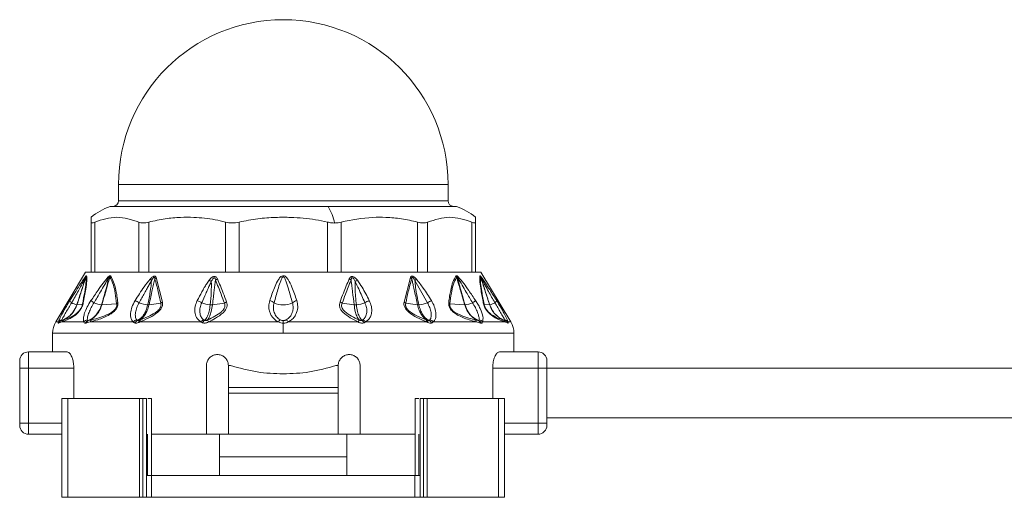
# Model space of a CAD drawing. Header units: millimetres. Extents: x -447 to 1924, y -61 to 422.
# Tile 32 of 65: x 490 to 579, y 153 to 196. Entities that reach past the tile are written whole.
import ezdxf

# ---------------------------------------------------------------- set-up
doc = ezdxf.new("R2010")
doc.units = ezdxf.units.MM

# ---------------------------------------------------------------- blocks, each defined once
blk = doc.blocks.new('Drawing View2')
at = {"color": 7, "linetype": 'Continuous', "lineweight": 18}
for p, q in [((600.768, 2.025), (600.768, 0.525)), ((600.768, 2.025), (630.768, 2.025)), ((630.768, 0.525), (630.768, 2.025)), ((619.849, 0), (600, 0)), ((600.156, 0.025), (619.809, 0.025)), ((600.768, 0.525), (615.768, 0.525)), ((615.768, 0.525), (630.768, 0.525)), ((619.809, 0.025), (631.38, 0.025)), ((631.536, 0), (619.849, 0)), ((598.268, -5.975), (598.268, -1.41)), ((598.603, -5.975), (598.603, -1.41)), ((602.622, -5.975), (602.622, -1.41)), ((603.537, -5.975), (603.537, -1.41)), ((610.499, -5.975), (610.499, -1.41)), ((611.749, -5.975), (611.749, -1.41)), ((619.787, -5.975), (619.787, -1.41)), ((621.037, -5.975), (621.037, -1.41)), ((627.999, -5.975), (627.999, -1.41)), ((628.914, -5.975), (628.914, -1.41)), ((632.933, -5.975), (632.933, -1.41)), ((633.268, -0.972), (633.268, -1.41)), ((633.268, -5.975), (633.268, -1.41)), ((597.768, -5.975), (595.053, -10.5)), ((597.768, -5.975), (598.268, -5.975)), ((598.492, -5.975), (598.28, -5.975)), ((598.492, -5.975), (602.754, -5.975)), ((603.333, -5.975), (602.754, -5.975)), ((603.333, -5.975), (610.715, -5.975)), ((611.506, -5.975), (610.715, -5.975)), ((611.506, -5.975), (620.03, -5.975)), ((620.821, -5.975), (620.03, -5.975)), ((620.821, -5.975), (628.203, -5.975)), ((628.782, -5.975), (628.203, -5.975)), ((628.782, -5.975), (633.044, -5.975)), ((633.256, -5.975), (633.044, -5.975)), ((633.268, -5.975), (633.768, -5.975)), ((633.768, -5.975), (636.483, -10.5)), ((604.188, -6.462), (604.768, -8.689)), ((627.348, -6.462), (626.768, -8.689)), ((628.888, -8.752), (627.755, -6.717)), ((596.336, -8.565), (596.738, -7.931)), ((596.975, -8.95), (597.481, -8.883)), ((599.252, -8.949), (600.596, -8.841)), ((603.544, -8.944), (604.615, -8.794)), ((609.319, -8.939), (610.402, -8.788)), ((622.217, -8.939), (621.134, -8.788)), ((627.992, -8.944), (626.921, -8.794)), ((632.284, -8.949), (630.941, -8.841)), ((634.055, -8.883), (634.561, -8.95)), ((595.297, -10.5), (595.053, -10.5)), ((595.602, -10.5), (595.309, -10.622)), ((597.614, -10.5), (595.602, -10.5)), ((602.121, -10.5), (598.175, -10.5)), ((608.275, -10.5), (602.709, -10.5)), ((615.332, -10.5), (608.953, -10.5)), ((615.768, -10.378), (615.768, -10.625)), ((615.768, -11.529), (615.768, -10.625)), ((622.584, -10.5), (616.205, -10.5)), ((628.827, -10.5), (623.262, -10.5)), ((633.361, -10.5), (629.415, -10.5)), ((635.934, -10.5), (633.922, -10.5)), ((636.227, -10.622), (635.934, -10.5)), ((636.483, -10.5), (636.24, -10.5)), ((594.768, -11.529), (594.768, -13.225)), ((615.768, -11.529), (594.768, -11.529)), ((636.768, -11.529), (615.768, -11.529)), ((636.768, -13.225), (636.768, -11.529)), ((592.568, -14.725), (592.568, -13.225)), ((592.568, -13.225), (596.078, -13.225)), ((635.458, -13.225), (638.968, -13.225)), ((638.968, -13.225), (638.968, -14.725)), ((591.768, -14.725), (591.768, -14.025)), ((639.768, -14.025), (639.768, -14.725)), ((591.768, -14.725), (592.568, -14.725)), ((591.768, -19.725), (591.768, -14.725)), ((592.568, -19.725), (592.568, -14.725)), ((592.568, -14.725), (596.701, -14.725)), ((596.701, -17.475), (596.701, -14.725)), ((608.768, -14.475), (608.768, -20.725)), ((610.768, -16.475), (610.768, -14.475)), ((610.768, -14.475), (610.977, -14.475)), ((620.56, -14.475), (620.768, -14.475)), ((620.768, -14.475), (620.768, -16.475)), ((622.768, -20.725), (622.768, -14.475)), ((634.835, -17.475), (634.835, -14.725)), ((634.835, -14.725), (638.968, -14.725)), ((639.768, -14.725), (638.968, -14.725)), ((638.968, -14.725), (638.968, -19.725)), ((639.768, -14.725), (715.878, -14.725)), ((639.768, -14.725), (639.768, -19.725)), ((620.768, -16.475), (610.768, -16.475)), ((610.768, -16.975), (610.768, -16.475)), ((620.768, -16.975), (610.768, -16.975)), ((610.768, -20.725), (610.768, -16.975)), ((620.768, -16.975), (620.768, -16.475)), ((620.768, -16.975), (620.768, -20.725)), ((595.611, -17.475), (595.611, -26.475)), ((596.163, -17.475), (595.611, -17.475)), ((596.163, -17.475), (596.163, -26.475)), ((602.679, -17.475), (596.163, -17.475)), ((602.679, -17.475), (602.679, -26.475)), ((602.99, -17.475), (602.679, -17.475)), ((602.99, -17.475), (602.99, -26.475)), ((603.308, -17.475), (602.99, -17.475)), ((603.308, -17.475), (603.308, -24.475)), ((603.769, -17.475), (603.769, -24.475)), ((627.767, -17.475), (627.767, -24.475)), ((628.228, -17.475), (628.228, -24.475)), ((628.228, -17.475), (628.547, -17.475)), ((628.547, -17.475), (628.547, -26.475)), ((628.547, -17.475), (628.857, -17.475)), ((628.857, -17.475), (628.857, -26.475)), ((628.857, -17.475), (635.373, -17.475)), ((635.373, -17.475), (635.373, -26.475)), ((635.373, -17.475), (635.925, -17.475)), ((635.925, -17.475), (635.925, -26.475)), ((639.768, -19.225), (715.878, -19.225)), ((591.768, -19.725), (591.768, -19.925)), ((591.768, -19.725), (592.568, -19.725)), ((592.568, -20.725), (592.568, -19.725)), ((592.568, -19.725), (595.611, -19.725)), ((638.968, -19.725), (635.925, -19.725)), ((638.968, -19.725), (638.968, -20.725)), ((639.768, -19.725), (638.968, -19.725)), ((639.768, -19.725), (639.768, -19.925)), ((595.611, -20.725), (592.568, -20.725)), ((603.417, -20.725), (603.417, -24.475)), ((603.769, -20.725), (608.768, -20.725)), ((610.768, -20.725), (608.768, -20.725)), ((609.966, -22.775), (609.966, -20.725)), ((610.768, -20.725), (620.768, -20.725)), ((622.768, -20.725), (620.768, -20.725)), ((621.57, -22.775), (621.57, -20.725)), ((622.768, -20.725), (627.767, -20.725)), ((628.119, -20.725), (628.119, -24.475)), ((638.968, -20.725), (635.925, -20.725)), ((609.966, -22.775), (621.57, -22.775)), ((609.966, -24.475), (609.966, -22.775)), ((621.57, -24.475), (621.57, -22.775)), ((603.308, -24.475), (603.308, -26.475)), ((603.781, -24.475), (603.308, -24.475)), ((603.781, -24.475), (603.781, -26.475)), ((627.755, -24.475), (603.781, -24.475)), ((627.755, -24.475), (627.755, -26.475)), ((627.755, -24.475), (628.228, -24.475)), ((628.228, -24.475), (628.228, -26.475)), ((596.163, -26.475), (595.611, -26.475)), ((602.679, -26.475), (596.163, -26.475)), ((602.99, -26.475), (602.679, -26.475)), ((603.308, -26.475), (602.99, -26.475)), ((603.781, -26.475), (603.308, -26.475)), ((627.755, -26.475), (603.781, -26.475)), ((627.755, -26.475), (628.228, -26.475)), ((628.228, -26.475), (628.547, -26.475)), ((628.547, -26.475), (628.857, -26.475)), ((628.857, -26.475), (635.373, -26.475)), ((635.373, -26.475), (635.925, -26.475))]:
    blk.add_line(p, q, dxfattribs=at)
for centre, radius, start, end in [((615.768, 2.025), 15, 0, 180), ((601.606, -4.893), 5.15, 108.16639, 130.43051), ((600.156, -0.475), 0.5, 90, 108.16639), ((600.268, 0.525), 0.5, 270, 0), ((619.803, -0.029), 0.0545, 32.4847, 84.10781), ((616.501, -2.174), 3.992, 9.84228, 32.99925), ((631.268, 0.525), 0.5, 180, 270), ((631.38, -0.475), 0.5, 71.83361, 90), ((629.931, -4.893), 5.15, 49.58237, 71.83361), ((598.098, -6.468), 0.324, 155.84288, 174.65503), ((598.273, -6.561), 0.49, 147.26257, 160.28915), ((600.219, -6.353), 0.386, 187.50889, 203.98806), ((600.458, -6.65), 0.526, 140.71734, 153.74926), ((592.753, -19.3), 16.732, 48.76377, 49.3774), ((604.494, -6.942), 0.57, 122.49714, 138.75508), ((608.311, -8.082), 1.547, 54.18184, 62.90717), ((610.099, -7.307), 0.791, 114.78368, 129.63757), ((621.437, -7.307), 0.791, 50.36243, 65.21632), ((623.225, -8.083), 1.547, 117.09405, 125.81655), ((627.042, -6.942), 0.57, 41.24492, 57.50288), ((638.851, -19.378), 16.835, 130.6238, 131.23367), ((631.079, -6.65), 0.526, 26.25076, 39.28268), ((631.318, -6.353), 0.386, 336.01454, 352.48883), ((633.263, -6.561), 0.49, 19.71086, 32.73742), ((633.438, -6.468), 0.324, 5.34512, 24.15702), ((596.713, -8.396), 0.414, 204.08651, 239.44338), ((597.477, -7.105), 1.913, 239.40427, 254.61984), ((596.971, -8.914), 0.0356, 267.41581, 276.32012), ((597.757, -9.011), 0.304, 131.4359, 155.07173), ((583.199, -31.794), 27.68, 56.35169, 57.05816), ((599.453, -6.863), 2.099, 244.11849, 263.61155), ((600.951, -9.111), 0.446, 123.96818, 142.81476), ((601.637, -10.285), 1.837, 56.60465, 69.53702), ((603.616, -6.554), 2.401, 246.24389, 265.33325), ((605.011, -9.208), 0.573, 115.02699, 133.69591), ((607.608, -9.813), 1.29, 55.31166, 75.34842), ((609.252, -6.765), 2.185, 245.41172, 266.29105), ((610.888, -9.441), 0.815, 110.51665, 126.61249), ((614.356, -9.46), 0.913, 50.85103, 78.70729), ((615.768, -7.135), 1.82, 242.67327, 297.32673), ((617.18, -9.46), 0.913, 101.29272, 129.14897), ((620.648, -9.441), 0.815, 53.38755, 69.48337), ((622.284, -6.765), 2.185, 273.70895, 294.58828), ((623.928, -9.813), 1.29, 104.65158, 124.68834), ((626.525, -9.208), 0.573, 46.3041, 64.97302), ((627.921, -6.554), 2.401, 274.66675, 293.75611), ((629.899, -10.285), 1.837, 110.46298, 123.39535), ((630.585, -9.111), 0.446, 37.18523, 56.03181), ((632.307, -8.617), 0.332, 265.94315, 271.64531), ((632.083, -6.863), 2.099, 276.38844, 295.88152), ((648.337, -31.794), 27.68, 122.94184, 123.64831), ((633.78, -9.011), 0.304, 24.92827, 48.5641), ((634.565, -8.914), 0.0357, 263.75225, 272.6346), ((634.06, -7.105), 1.913, 285.38016, 300.59573), ((634.823, -8.396), 0.414, 300.55662, 335.91349), ((596.768, -11.529), 2, 149.03624, 180), ((595.739, -10.85), 0.5, 109.10193, 153.09689), ((595.681, -10.771), 0.47, 100.96716, 144.8077), ((595.743, -10.832), 0.482, 109.36255, 154.2596), ((596.01, -10.723), 0.464, 111.81318, 151.31983), ((598.043, -10.854), 0.556, 101.64476, 140.46377), ((598.17, -10.831), 0.489, 111.492, 154.51986), ((598.196, -10.737), 0.399, 113.94129, 162.016), ((598.527, -10.627), 0.374, 116.45923, 160.12683), ((602.565, -10.866), 0.575, 104.41619, 140.42126), ((602.709, -10.824), 0.506, 114.25129, 153.28373), ((602.84, -10.524), 0.248, 134.02142, 187.8098), ((602.942, -10.467), 0.235, 136.70767, 188.13852), ((608.715, -10.817), 0.543, 110.8768, 144.32078), ((608.881, -10.792), 0.521, 122.06884, 155.33343), ((615.843, -10.777), 0.582, 126.59819, 151.62085), ((615.693, -10.777), 0.582, 28.37915, 53.40181), ((622.655, -10.792), 0.521, 24.6665, 57.93126), ((622.821, -10.817), 0.543, 35.67936, 69.12332), ((628.594, -10.467), 0.235, 351.86148, 43.29233), ((628.696, -10.524), 0.248, 352.19041, 45.9787), ((628.827, -10.824), 0.506, 26.71623, 65.74869), ((628.972, -10.866), 0.575, 39.5788, 75.58385), ((633.009, -10.627), 0.374, 19.87317, 63.54077), ((633.34, -10.737), 0.399, 17.98413, 66.05858), ((633.366, -10.831), 0.489, 25.48014, 68.50801), ((633.493, -10.854), 0.556, 39.53622, 78.35524), ((635.527, -10.723), 0.464, 28.68017, 68.18682), ((635.855, -10.771), 0.47, 35.19233, 79.03289), ((635.793, -10.832), 0.482, 25.7404, 70.63742), ((635.797, -10.85), 0.5, 26.90311, 70.89804), ((634.768, -11.529), 2, 0, 30.96376), ((592.568, -14.025), 0.8, 90, 180), ((638.968, -14.025), 0.8, 0, 90), ((592.568, -19.925), 0.8, 180, 270), ((638.968, -19.925), 0.8, 270, 0)]:
    blk.add_arc(centre, radius, start, end, dxfattribs=at)
for points, knots in [([(598.268, -1.41), (598.268, -1.118), (598.268, -0.825), (598.268, -0.972), (598.268, -0.972)], [0, 0, 0, 0, 0.998199, 1, 1, 1, 1]), ([(602.622, -1.41), (601.953, -1.191), (600.613, -0.752), (599.273, -1.19), (598.603, -1.41)], [0, 0, 0, 0, 0.499632, 1, 1, 1, 1]), ([(610.499, -1.41), (610.189, -1.332), (609.56, -1.175), (608.595, -1.043), (607.543, -0.966), (606.348, -0.97), (604.98, -1.073), (604.029, -1.295), (603.537, -1.41)], [0, 0, 0, 0, 0.135419, 0.274991, 0.415244, 0.585607, 0.785782, 1, 1, 1, 1]), ([(619.787, -1.41), (619.43, -1.332), (618.704, -1.175), (617.588, -1.043), (616.375, -0.966), (614.994, -0.97), (613.415, -1.073), (612.317, -1.295), (611.749, -1.41)], [0, 0, 0, 0, 0.135414, 0.274984, 0.415234, 0.58558, 0.78576, 1, 1, 1, 1]), ([(619.787, -1.41), (619.912, -1.436), (620.128, -1.483), (620.343, -1.489), (620.434, -1.492)], [0, 0, 0, 0, 0.573868, 1, 1, 1, 1]), ([(620.434, -1.492), (620.55, -1.487), (620.761, -1.479), (620.951, -1.431), (621.037, -1.41)], [0, 0, 0, 0, 0.54545, 1, 1, 1, 1]), ([(627.999, -1.41), (627.508, -1.295), (626.557, -1.073), (625.185, -0.971), (623.344, -0.953), (621.992, -1.221), (621.037, -1.41)], [0, 0, 0, 0, 0.21393, 0.414834, 0.587057, 1, 1, 1, 1]), ([(632.933, -1.41), (632.263, -1.19), (630.923, -0.752), (629.583, -1.191), (628.914, -1.41)], [0, 0, 0, 0, 0.500234, 1, 1, 1, 1]), ([(596.503, -8.752), (596.709, -8.387), (597.044, -7.793), (597.427, -7.088), (597.645, -6.673), (597.739, -6.504), (597.776, -6.437)], [0, 0, 0, 0, 0.470738, 0.766879, 0.908603, 1, 1, 1, 1]), ([(596.738, -7.931), (596.829, -7.787), (597.064, -7.415), (597.371, -6.946), (597.642, -6.541), (597.755, -6.396), (597.802, -6.335)], [0, 0, 0, 0, 0.253563, 0.655047, 0.855267, 1, 1, 1, 1]), ([(597.776, -6.437), (597.725, -6.606), (597.624, -6.945), (597.446, -7.487), (597.229, -8.156), (597.066, -8.654), (596.969, -8.95)], [0, 0, 0, 0, 0.201655, 0.404918, 0.64705, 1, 1, 1, 1]), ([(597.812, -6.395), (597.751, -6.579), (597.64, -6.918), (597.461, -7.464), (597.242, -8.133), (597.075, -8.645), (596.975, -8.95)], [0, 0, 0, 0, 0.215335, 0.398234, 0.642077, 1, 1, 1, 1]), ([(597.812, -6.395), (597.819, -6.566), (597.834, -6.888), (597.694, -7.801), (597.555, -8.504), (597.481, -8.883)], [0, 0, 0, 0, 0.342559, 0.646235, 1, 1, 1, 1]), ([(597.861, -6.296), (597.872, -6.443), (597.892, -6.725), (597.778, -7.599), (597.638, -8.341), (597.555, -8.783)], [0, 0, 0, 0, 0.308412, 0.587789, 1, 1, 1, 1]), ([(597.776, -6.437), (597.781, -6.428), (597.791, -6.412), (597.802, -6.396), (597.808, -6.39), (597.811, -6.389), (597.811, -6.393), (597.812, -6.395)], [0, 0, 0, 0, 0.312066, 0.577689, 0.709478, 0.846396, 1, 1, 1, 1]), ([(597.802, -6.335), (597.818, -6.319), (597.84, -6.295), (597.856, -6.288), (597.859, -6.293), (597.861, -6.296)], [0, 0, 0, 0, 0.527893, 0.749645, 1, 1, 1, 1]), ([(598.251, -8.565), (598.467, -8.246), (598.831, -7.708), (599.348, -6.966), (599.677, -6.587), (599.836, -6.403)], [0, 0, 0, 0, 0.427707, 0.722359, 1, 1, 1, 1]), ([(598.536, -8.752), (598.731, -8.425), (599.058, -7.877), (599.493, -7.122), (599.746, -6.706), (599.866, -6.509)], [0, 0, 0, 0, 0.4373839, 0.7346037, 1, 1, 1, 1]), ([(599.866, -6.509), (599.79, -6.839), (599.602, -7.653), (599.362, -8.466), (599.219, -8.949)], [0, 0, 0, 0, 0.404874, 1, 1, 1, 1]), ([(599.986, -6.418), (599.936, -6.586), (599.839, -6.915), (599.681, -7.464), (599.486, -8.139), (599.337, -8.654), (599.252, -8.949)], [0, 0, 0, 0, 0.1994012, 0.3895888, 0.6507497, 1, 1, 1, 1]), ([(599.836, -6.403), (599.862, -6.38), (599.908, -6.338), (599.964, -6.304), (600.002, -6.294), (600.031, -6.296), (600.043, -6.31), (600.05, -6.317)], [0, 0, 0, 0, 0.303841, 0.543349, 0.671179, 0.821746, 1, 1, 1, 1]), ([(599.866, -6.509), (599.88, -6.488), (599.905, -6.452), (599.936, -6.416), (599.956, -6.4), (599.968, -6.395), (599.977, -6.397), (599.983, -6.405), (599.985, -6.413), (599.986, -6.418)], [0, 0, 0, 0, 0.336697, 0.565233, 0.658713, 0.752306, 0.821694, 0.902667, 1, 1, 1, 1]), ([(599.986, -6.418), (600.099, -6.648), (600.301, -7.061), (600.483, -7.913), (600.556, -8.513), (600.596, -8.841)], [0, 0, 0, 0, 0.364986, 0.653176, 1, 1, 1, 1]), ([(600.05, -6.317), (600.145, -6.49), (600.344, -6.855), (600.51, -7.514), (600.629, -8.156), (600.677, -8.542), (600.702, -8.741)], [0, 0, 0, 0, 0.283427, 0.598157, 0.79281, 1, 1, 1, 1]), ([(602.279, -8.565), (602.543, -8.14), (602.962, -7.466), (603.461, -6.834), (603.646, -6.6)], [0, 0, 0, 0, 0.629625, 1, 1, 1, 1]), ([(602.648, -8.752), (602.809, -8.461), (603.047, -8.031), (603.351, -7.478), (603.565, -7.09), (603.708, -6.844), (603.781, -6.717)], [0, 0, 0, 0, 0.429633, 0.636413, 0.813229, 1, 1, 1, 1]), ([(603.781, -6.717), (603.745, -7.061), (603.665, -7.807), (603.506, -8.548), (603.42, -8.947)], [0, 0, 0, 0, 0.460533, 1, 1, 1, 1]), ([(604.066, -6.567), (604.027, -6.736), (603.949, -7.077), (603.83, -7.623), (603.695, -8.246), (603.597, -8.698), (603.544, -8.944)], [0, 0, 0, 0, 0.2134593, 0.4293792, 0.6901911, 1, 1, 1, 1]), ([(603.646, -6.6), (603.684, -6.559), (603.752, -6.486), (603.857, -6.401), (603.945, -6.349), (604.027, -6.326), (604.101, -6.335), (604.157, -6.385), (604.177, -6.436), (604.188, -6.462)], [0, 0, 0, 0, 0.202674, 0.363901, 0.493169, 0.594446, 0.716905, 0.852714, 1, 1, 1, 1]), ([(603.781, -6.717), (603.807, -6.672), (603.851, -6.595), (603.917, -6.503), (603.97, -6.452), (604.005, -6.437), (604.023, -6.439), (604.039, -6.448), (604.051, -6.468), (604.062, -6.509), (604.064, -6.544), (604.066, -6.567)], [0, 0, 0, 0, 0.274116, 0.463194, 0.592982, 0.653123, 0.685144, 0.720858, 0.783468, 0.856593, 1, 1, 1, 1]), ([(604.066, -6.567), (604.178, -6.952), (604.386, -7.668), (604.543, -8.438), (604.615, -8.794)], [0, 0, 0, 0, 0.53826, 1, 1, 1, 1]), ([(607.935, -8.565), (608.072, -8.299), (608.277, -7.901), (608.563, -7.398), (608.777, -7.04), (608.935, -6.819), (609.016, -6.705)], [0, 0, 0, 0, 0.420929, 0.628617, 0.808166, 1, 1, 1, 1]), ([(608.343, -8.752), (608.463, -8.48), (608.643, -8.074), (608.878, -7.552), (609.045, -7.183), (609.159, -6.948), (609.217, -6.828)], [0, 0, 0, 0, 0.4256024, 0.6341072, 0.8127261, 1, 1, 1, 1]), ([(609.016, -6.705), (609.058, -6.653), (609.134, -6.559), (609.265, -6.443), (609.396, -6.371), (609.525, -6.354), (609.63, -6.393), (609.711, -6.476), (609.747, -6.549), (609.767, -6.588)], [0, 0, 0, 0, 0.195281, 0.351729, 0.494735, 0.605844, 0.71819, 0.84666, 1, 1, 1, 1]), ([(609.217, -6.828), (609.22, -7.151), (609.227, -7.86), (609.152, -8.563), (609.11, -8.946)], [0, 0, 0, 0, 0.4557088, 1, 1, 1, 1]), ([(609.217, -6.828), (609.257, -6.739), (609.308, -6.628), (609.401, -6.514), (609.449, -6.479), (609.485, -6.473), (609.506, -6.477), (609.524, -6.488), (609.552, -6.519), (609.577, -6.591), (609.588, -6.658), (609.594, -6.697)], [0, 0, 0, 0, 0.388997, 0.491274, 0.578221, 0.607166, 0.63573, 0.666015, 0.700417, 0.824832, 1, 1, 1, 1]), ([(609.594, -6.697), (609.572, -6.858), (609.529, -7.178), (609.466, -7.692), (609.396, -8.278), (609.346, -8.706), (609.319, -8.939)], [0, 0, 0, 0, 0.21465, 0.427263, 0.688154, 1, 1, 1, 1]), ([(609.594, -6.697), (609.769, -7.123), (610.052, -7.809), (610.306, -8.518), (610.402, -8.788)], [0, 0, 0, 0, 0.619883, 1, 1, 1, 1]), ([(609.767, -6.588), (609.948, -7.014), (610.241, -7.699), (610.503, -8.409), (610.603, -8.678)], [0, 0, 0, 0, 0.620107, 1, 1, 1, 1]), ([(617.002, -8.565), (616.859, -8.149), (616.635, -7.494), (616.297, -6.756), (616.05, -6.415), (615.889, -6.311), (615.799, -6.285), (615.676, -6.293), (615.549, -6.37), (615.391, -6.538), (615.182, -6.877), (614.875, -7.569), (614.669, -8.171), (614.535, -8.565)], [0, 0, 0, 0, 0.25126, 0.396042, 0.462455, 0.47993, 0.495701, 0.509284, 0.540179, 0.56984, 0.63555, 0.761953, 1, 1, 1, 1]), ([(616.604, -8.752), (616.485, -8.327), (616.299, -7.663), (616.058, -6.901), (615.924, -6.543), (615.842, -6.428), (615.812, -6.401), (615.787, -6.39), (615.766, -6.386), (615.728, -6.395), (615.687, -6.436), (615.641, -6.507), (615.564, -6.667), (615.438, -7.018), (615.217, -7.738), (615.045, -8.35), (614.932, -8.752)], [0, 0, 0, 0, 0.2643505, 0.412633, 0.4746961, 0.4850701, 0.4933102, 0.4966759, 0.4996534, 0.5050934, 0.5165262, 0.5306861, 0.5543543, 0.6190612, 0.7494353, 1, 1, 1, 1]), ([(621.769, -6.588), (621.588, -7.014), (621.296, -7.7), (621.033, -8.409), (620.934, -8.678)], [0, 0, 0, 0, 0.620302, 1, 1, 1, 1]), ([(621.942, -6.697), (621.767, -7.123), (621.484, -7.809), (621.23, -8.518), (621.134, -8.788)], [0, 0, 0, 0, 0.620078, 1, 1, 1, 1]), ([(622.52, -6.705), (622.474, -6.648), (622.39, -6.545), (622.247, -6.425), (622.108, -6.36), (621.984, -6.359), (621.892, -6.406), (621.82, -6.485), (621.787, -6.552), (621.769, -6.588)], [0, 0, 0, 0, 0.215253, 0.384528, 0.526066, 0.634008, 0.741365, 0.859377, 1, 1, 1, 1]), ([(622.319, -6.828), (622.28, -6.74), (622.226, -6.623), (622.132, -6.51), (622.086, -6.481), (622.059, -6.473), (622.037, -6.475), (622.011, -6.487), (621.982, -6.525), (621.958, -6.598), (621.948, -6.661), (621.942, -6.697)], [0, 0, 0, 0, 0.3883566, 0.5202079, 0.5615594, 0.5993846, 0.6269174, 0.6554177, 0.7206544, 0.8386, 1, 1, 1, 1]), ([(622.217, -8.939), (622.172, -8.548), (622.107, -7.997), (622.026, -7.331), (621.981, -6.974), (621.954, -6.779), (621.942, -6.697)], [0, 0, 0, 0, 0.523004, 0.738676, 0.891237, 1, 1, 1, 1]), ([(622.426, -8.946), (622.368, -8.444), (622.288, -7.741), (622.312, -7.031), (622.319, -6.828)], [0, 0, 0, 0, 0.713706, 1, 1, 1, 1]), ([(623.194, -8.752), (623.01, -8.334), (622.729, -7.693), (622.425, -7.051), (622.319, -6.828)], [0, 0, 0, 0, 0.653194, 1, 1, 1, 1]), ([(623.602, -8.565), (623.393, -8.154), (623.072, -7.519), (622.664, -6.917), (622.52, -6.705)], [0, 0, 0, 0, 0.647777, 1, 1, 1, 1]), ([(627.471, -6.567), (627.359, -6.952), (627.151, -7.668), (626.994, -8.438), (626.921, -8.794)], [0, 0, 0, 0, 0.538008, 1, 1, 1, 1]), ([(627.89, -6.6), (627.836, -6.543), (627.736, -6.438), (627.589, -6.343), (627.486, -6.325), (627.422, -6.345), (627.376, -6.393), (627.358, -6.438), (627.348, -6.462)], [0, 0, 0, 0, 0.288282, 0.527872, 0.63604, 0.745985, 0.866726, 1, 1, 1, 1]), ([(627.755, -6.717), (627.715, -6.647), (627.668, -6.564), (627.597, -6.482), (627.569, -6.456), (627.543, -6.441), (627.523, -6.437), (627.506, -6.441), (627.488, -6.459), (627.474, -6.502), (627.472, -6.543), (627.471, -6.567)], [0, 0, 0, 0, 0.4179621, 0.499227, 0.5680035, 0.6251534, 0.663526, 0.7017402, 0.7444069, 0.8543682, 1, 1, 1, 1]), ([(627.992, -8.944), (627.903, -8.531), (627.776, -7.94), (627.62, -7.229), (627.536, -6.85), (627.489, -6.648), (627.471, -6.567)], [0, 0, 0, 0, 0.520969, 0.746084, 0.897635, 1, 1, 1, 1]), ([(628.116, -8.947), (627.998, -8.419), (627.832, -7.678), (627.772, -6.931), (627.755, -6.717)], [0, 0, 0, 0, 0.71325, 1, 1, 1, 1]), ([(629.257, -8.565), (629.018, -8.181), (628.599, -7.507), (628.103, -6.873), (627.89, -6.6)], [0, 0, 0, 0, 0.570277, 1, 1, 1, 1]), ([(631.486, -6.317), (631.391, -6.49), (631.192, -6.855), (631.026, -7.516), (630.907, -8.157), (630.859, -8.542), (630.834, -8.741)], [0, 0, 0, 0, 0.2837068, 0.5987607, 0.793171, 1, 1, 1, 1]), ([(631.551, -6.418), (631.437, -6.649), (631.235, -7.062), (631.053, -7.914), (630.98, -8.514), (630.941, -8.841)], [0, 0, 0, 0, 0.365567, 0.653732, 1, 1, 1, 1]), ([(631.7, -6.403), (631.673, -6.379), (631.625, -6.335), (631.568, -6.302), (631.531, -6.294), (631.504, -6.297), (631.492, -6.31), (631.486, -6.317)], [0, 0, 0, 0, 0.317365, 0.562223, 0.68531, 0.828098, 1, 1, 1, 1]), ([(631.67, -6.509), (631.655, -6.487), (631.63, -6.45), (631.598, -6.413), (631.578, -6.399), (631.567, -6.395), (631.559, -6.398), (631.553, -6.405), (631.552, -6.413), (631.551, -6.418)], [0, 0, 0, 0, 0.350592, 0.583117, 0.673422, 0.761724, 0.827666, 0.905665, 1, 1, 1, 1]), ([(632.284, -8.949), (632.164, -8.532), (631.991, -7.933), (631.777, -7.193), (631.653, -6.766), (631.581, -6.522), (631.551, -6.418)], [0, 0, 0, 0, 0.493755, 0.710629, 0.876371, 1, 1, 1, 1]), ([(632.317, -8.949), (632.224, -8.618), (632.064, -8.051), (631.827, -7.238), (631.723, -6.756), (631.67, -6.509)], [0, 0, 0, 0, 0.40792, 0.697704, 1, 1, 1, 1]), ([(633, -8.752), (632.811, -8.434), (632.491, -7.899), (632.056, -7.145), (631.797, -6.719), (631.67, -6.509)], [0, 0, 0, 0, 0.425144, 0.717363, 1, 1, 1, 1]), ([(633.285, -8.565), (633.076, -8.255), (632.72, -7.73), (632.204, -6.987), (631.869, -6.599), (631.7, -6.403)], [0, 0, 0, 0, 0.415711, 0.705132, 1, 1, 1, 1]), ([(633.981, -8.783), (633.907, -8.389), (633.774, -7.683), (633.646, -6.778), (633.665, -6.465), (633.676, -6.296)], [0, 0, 0, 0, 0.366467, 0.656613, 1, 1, 1, 1]), ([(633.676, -6.296), (633.677, -6.293), (633.68, -6.288), (633.696, -6.295), (633.719, -6.319), (633.734, -6.335)], [0, 0, 0, 0, 0.222827, 0.488483, 1, 1, 1, 1]), ([(634.055, -8.883), (633.978, -8.489), (633.84, -7.785), (633.703, -6.879), (633.717, -6.565), (633.725, -6.395)], [0, 0, 0, 0, 0.368099, 0.658336, 1, 1, 1, 1]), ([(633.725, -6.395), (633.725, -6.394), (633.725, -6.39), (633.728, -6.39), (633.734, -6.396), (633.746, -6.412), (633.755, -6.428), (633.761, -6.437)], [0, 0, 0, 0, 0.132574, 0.271467, 0.437835, 0.686829, 1, 1, 1, 1]), ([(634.561, -8.95), (634.421, -8.522), (634.224, -7.918), (633.977, -7.164), (633.838, -6.741), (633.757, -6.493), (633.725, -6.395)], [0, 0, 0, 0, 0.5028072, 0.7085926, 0.8855603, 1, 1, 1, 1]), ([(633.734, -6.335), (633.762, -6.37), (633.822, -6.445), (633.977, -6.665), (634.225, -7.036), (634.652, -7.695), (634.988, -8.228), (635.201, -8.565)], [0, 0, 0, 0, 0.063949, 0.139633, 0.317237, 0.568463, 1, 1, 1, 1]), ([(634.567, -8.95), (634.451, -8.593), (634.26, -8.007), (633.984, -7.169), (633.837, -6.689), (633.761, -6.437)], [0, 0, 0, 0, 0.426007, 0.700145, 1, 1, 1, 1]), ([(633.761, -6.437), (633.811, -6.528), (633.931, -6.748), (634.161, -7.184), (634.532, -7.864), (634.839, -8.407), (635.033, -8.752)], [0, 0, 0, 0, 0.12348, 0.298954, 0.554672, 1, 1, 1, 1]), ([(595.297, -10.5), (595.328, -10.411), (595.398, -10.21), (595.661, -9.704), (595.99, -9.125), (596.228, -8.738), (596.336, -8.565)], [0, 0, 0, 0, 0.210078, 0.472065, 0.762912, 1, 1, 1, 1]), ([(596.969, -8.95), (596.869, -9.18), (596.688, -9.592), (596.194, -10.093), (595.795, -10.276), (595.576, -10.377)], [0, 0, 0, 0, 0.361519, 0.649049, 1, 1, 1, 1]), ([(596.975, -8.95), (596.878, -9.173), (596.702, -9.577), (596.214, -10.083), (595.81, -10.271), (595.583, -10.377)], [0, 0, 0, 0, 0.351286, 0.635427, 1, 1, 1, 1]), ([(595.591, -10.309), (595.613, -10.271), (595.656, -10.192), (595.783, -9.974), (595.973, -9.646), (596.234, -9.202), (596.413, -8.902), (596.503, -8.752)], [0, 0, 0, 0, 0.117161, 0.239899, 0.491313, 0.74564, 1, 1, 1, 1]), ([(597.555, -8.783), (597.543, -8.84), (597.518, -8.947), (597.448, -9.129), (597.35, -9.314), (597.187, -9.547), (596.958, -9.782), (596.659, -10.011), (596.323, -10.207), (595.94, -10.38), (595.725, -10.456), (595.602, -10.5)], [0, 0, 0, 0, 0.053488, 0.101165, 0.145724, 0.192526, 0.283011, 0.383772, 0.541991, 0.738283, 1, 1, 1, 1]), ([(597.481, -8.883), (597.472, -8.928), (597.455, -9.011), (597.4, -9.158), (597.321, -9.31), (597.216, -9.459), (597.095, -9.593), (596.919, -9.753), (596.383, -10.121), (596.085, -10.214), (595.837, -10.292)], [0, 0, 0, 0, 0.051327, 0.09442, 0.134349, 0.174419, 0.220939, 0.27713, 0.398157, 1, 1, 1, 1]), ([(597.614, -10.5), (597.595, -10.446), (597.553, -10.328), (597.578, -10.047), (597.682, -9.65), (597.9, -9.133), (598.133, -8.755), (598.251, -8.565)], [0, 0, 0, 0, 0.137707, 0.297654, 0.485766, 0.740451, 1, 1, 1, 1]), ([(597.931, -10.309), (597.928, -10.271), (597.921, -10.192), (597.962, -9.974), (598.068, -9.647), (598.268, -9.203), (598.447, -8.902), (598.536, -8.752)], [0, 0, 0, 0, 0.117122, 0.23984, 0.491204, 0.745529, 1, 1, 1, 1]), ([(599.219, -8.949), (599.151, -9.139), (599.029, -9.473), (598.752, -9.845), (598.426, -10.161), (598.158, -10.293), (597.991, -10.375)], [0, 0, 0, 0, 0.294643, 0.521096, 0.701932, 1, 1, 1, 1]), ([(599.252, -8.949), (599.184, -9.138), (599.062, -9.471), (598.786, -9.842), (598.462, -10.158), (598.198, -10.291), (598.034, -10.373)], [0, 0, 0, 0, 0.294538, 0.521008, 0.701872, 1, 1, 1, 1]), ([(600.702, -8.741), (600.705, -8.794), (600.711, -8.897), (600.677, -9.07), (600.6, -9.249), (600.381, -9.559), (599.94, -9.871), (599.403, -10.119), (598.797, -10.333), (598.404, -10.439), (598.175, -10.5)], [0, 0, 0, 0, 0.054232, 0.103303, 0.150337, 0.200897, 0.369635, 0.542742, 0.734318, 1, 1, 1, 1]), ([(600.596, -8.841), (600.602, -8.883), (600.614, -8.961), (600.593, -9.099), (600.533, -9.244), (600.43, -9.385), (600.295, -9.514), (600.087, -9.666), (599.376, -10.042), (598.823, -10.179), (598.36, -10.292)], [0, 0, 0, 0, 0.051613, 0.09536, 0.137319, 0.180165, 0.228028, 0.285272, 0.402314, 1, 1, 1, 1]), ([(599.219, -8.949), (599.226, -8.95), (599.238, -8.95), (599.248, -8.949), (599.252, -8.949)], [0, 0, 0, 0, 0.559976, 1, 1, 1, 1]), ([(602.121, -10.5), (602.068, -10.446), (601.952, -10.33), (601.867, -10.053), (601.854, -9.664), (601.963, -9.146), (602.171, -8.763), (602.279, -8.565)], [0, 0, 0, 0, 0.136663, 0.294577, 0.479617, 0.72985, 1, 1, 1, 1]), ([(602.421, -10.309), (602.394, -10.271), (602.339, -10.192), (602.289, -9.974), (602.297, -9.647), (602.412, -9.203), (602.569, -8.902), (602.648, -8.752)], [0, 0, 0, 0, 0.117118, 0.239833, 0.491188, 0.745502, 1, 1, 1, 1]), ([(603.42, -8.947), (603.372, -9.13), (603.286, -9.456), (603.085, -9.823), (602.844, -10.145), (602.633, -10.279), (602.501, -10.362)], [0, 0, 0, 0, 0.287161, 0.511571, 0.692984, 1, 1, 1, 1]), ([(603.544, -8.944), (603.496, -9.123), (603.411, -9.444), (603.216, -9.805), (602.982, -10.125), (602.789, -10.261), (602.668, -10.346)], [0, 0, 0, 0, 0.28629, 0.510661, 0.69222, 1, 1, 1, 1]), ([(604.768, -8.689), (604.778, -8.765), (604.797, -8.914), (604.726, -9.169), (604.56, -9.426), (604.195, -9.771), (603.55, -10.148), (603.011, -10.374), (602.709, -10.5)], [0, 0, 0, 0, 0.0942, 0.182499, 0.278775, 0.389657, 0.657979, 1, 1, 1, 1]), ([(604.615, -8.794), (604.629, -8.852), (604.648, -8.937), (604.627, -9.067), (604.593, -9.163), (604.537, -9.262), (604.427, -9.402), (604.126, -9.664), (603.543, -9.984), (603.052, -10.188), (602.771, -10.305)], [0, 0, 0, 0, 0.088148, 0.127362, 0.165638, 0.20809, 0.253003, 0.357761, 0.633199, 1, 1, 1, 1]), ([(603.42, -8.947), (603.446, -8.948), (603.493, -8.949), (603.529, -8.945), (603.544, -8.944)], [0, 0, 0, 0, 0.559847, 1, 1, 1, 1]), ([(608.275, -10.5), (608.155, -10.411), (607.888, -10.212), (607.704, -9.709), (607.7, -9.129), (607.862, -8.74), (607.935, -8.565)], [0, 0, 0, 0, 0.2091723, 0.4692564, 0.7606952, 1, 1, 1, 1]), ([(608.522, -10.309), (608.474, -10.271), (608.376, -10.192), (608.242, -9.974), (608.151, -9.646), (608.167, -9.202), (608.284, -8.902), (608.343, -8.752)], [0, 0, 0, 0, 0.117159, 0.239896, 0.491308, 0.745636, 1, 1, 1, 1]), ([(609.11, -8.946), (609.082, -9.147), (609.026, -9.534), (608.863, -10.047), (608.698, -10.241), (608.605, -10.351)], [0, 0, 0, 0, 0.321949, 0.6179, 1, 1, 1, 1]), ([(610.402, -8.788), (610.426, -8.848), (610.472, -8.963), (610.45, -9.17), (610.333, -9.385), (609.859, -9.856), (609.318, -10.11), (608.869, -10.321)], [0, 0, 0, 0, 0.097572, 0.186101, 0.286324, 0.407959, 1, 1, 1, 1]), ([(609.319, -8.939), (609.288, -9.147), (609.231, -9.526), (609.074, -10.02), (608.944, -10.211), (608.869, -10.321)], [0, 0, 0, 0, 0.342164, 0.623264, 1, 1, 1, 1]), ([(610.603, -8.678), (610.625, -8.757), (610.668, -8.91), (610.636, -9.168), (610.507, -9.432), (610.184, -9.796), (609.643, -10.158), (609.173, -10.391), (608.953, -10.5)], [0, 0, 0, 0, 0.103652, 0.20385, 0.314185, 0.440662, 0.737374, 1, 1, 1, 1]), ([(609.11, -8.946), (609.153, -8.947), (609.228, -8.949), (609.291, -8.942), (609.319, -8.939)], [0, 0, 0, 0, 0.559728, 1, 1, 1, 1]), ([(614.535, -8.565), (614.494, -8.739), (614.421, -9.055), (614.488, -9.491), (614.62, -9.826), (614.808, -10.109), (615.037, -10.343), (615.242, -10.452), (615.332, -10.5)], [0, 0, 0, 0, 0.237372, 0.431825, 0.589432, 0.718601, 0.877817, 1, 1, 1, 1]), ([(614.932, -8.752), (614.901, -8.902), (614.839, -9.203), (614.924, -9.647), (615.102, -9.974), (615.305, -10.192), (615.434, -10.271), (615.497, -10.309)], [0, 0, 0, 0, 0.254556, 0.508885, 0.760231, 0.882933, 1, 1, 1, 1]), ([(616.04, -10.309), (616.103, -10.271), (616.231, -10.192), (616.434, -9.974), (616.613, -9.646), (616.697, -9.203), (616.635, -8.902), (616.604, -8.752)], [0, 0, 0, 0, 0.11715, 0.23987, 0.49125, 0.745581, 1, 1, 1, 1]), ([(616.205, -10.5), (616.311, -10.441), (616.537, -10.317), (616.805, -10.018), (617.025, -9.607), (617.125, -9.097), (617.041, -8.737), (617.002, -8.565)], [0, 0, 0, 0, 0.1471224, 0.3124059, 0.5079405, 0.7647124, 1, 1, 1, 1]), ([(620.934, -8.678), (620.912, -8.755), (620.869, -8.904), (620.897, -9.153), (621.013, -9.407), (621.314, -9.763), (621.857, -10.139), (622.341, -10.379), (622.584, -10.5)], [0, 0, 0, 0, 0.1017236, 0.1977442, 0.3042694, 0.4235864, 0.7110771, 1, 1, 1, 1]), ([(621.134, -8.788), (621.11, -8.846), (621.066, -8.958), (621.083, -9.158), (621.188, -9.365), (621.653, -9.848), (622.203, -10.105), (622.667, -10.321)], [0, 0, 0, 0, 0.09476, 0.180727, 0.278153, 0.391304, 1, 1, 1, 1]), ([(622.667, -10.321), (622.593, -10.211), (622.462, -10.02), (622.305, -9.526), (622.248, -9.147), (622.217, -8.939)], [0, 0, 0, 0, 0.37661, 0.657741, 1, 1, 1, 1]), ([(622.426, -8.946), (622.384, -8.947), (622.308, -8.949), (622.245, -8.942), (622.217, -8.939)], [0, 0, 0, 0, 0.559727, 1, 1, 1, 1]), ([(622.932, -10.351), (622.841, -10.245), (622.677, -10.054), (622.512, -9.545), (622.455, -9.152), (622.426, -8.946)], [0, 0, 0, 0, 0.371267, 0.671006, 1, 1, 1, 1]), ([(623.014, -10.309), (623.062, -10.271), (623.16, -10.192), (623.294, -9.974), (623.385, -9.646), (623.369, -9.203), (623.252, -8.902), (623.194, -8.752)], [0, 0, 0, 0, 0.117149, 0.239869, 0.491248, 0.745576, 1, 1, 1, 1]), ([(623.262, -10.5), (623.349, -10.441), (623.533, -10.317), (623.719, -10.019), (623.837, -9.61), (623.825, -9.1), (623.674, -8.739), (623.602, -8.565)], [0, 0, 0, 0, 0.1468149, 0.3117355, 0.5067024, 0.7623101, 1, 1, 1, 1]), ([(626.768, -8.689), (626.758, -8.765), (626.739, -8.914), (626.81, -9.17), (626.976, -9.426), (627.341, -9.771), (627.986, -10.148), (628.525, -10.374), (628.827, -10.5)], [0, 0, 0, 0, 0.0944189, 0.1824922, 0.2787502, 0.3896868, 0.6580242, 1, 1, 1, 1]), ([(626.921, -8.794), (626.908, -8.852), (626.888, -8.937), (626.909, -9.067), (626.943, -9.163), (626.999, -9.262), (627.109, -9.402), (627.41, -9.664), (627.993, -9.984), (628.485, -10.188), (628.765, -10.305)], [0, 0, 0, 0, 0.08814, 0.127354, 0.16563, 0.208084, 0.253003, 0.357789, 0.633246, 1, 1, 1, 1]), ([(628.868, -10.346), (628.807, -10.307), (628.657, -10.211), (628.462, -10.006), (628.278, -9.734), (628.111, -9.398), (628.035, -9.107), (627.992, -8.944)], [0, 0, 0, 0, 0.154753, 0.378155, 0.536035, 0.740167, 1, 1, 1, 1]), ([(628.116, -8.947), (628.09, -8.948), (628.044, -8.949), (628.008, -8.945), (627.992, -8.944)], [0, 0, 0, 0, 0.5598474, 1, 1, 1, 1]), ([(629.035, -10.362), (628.967, -10.324), (628.8, -10.232), (628.599, -10.026), (628.408, -9.751), (628.236, -9.411), (628.159, -9.114), (628.116, -8.947)], [0, 0, 0, 0, 0.154429, 0.377318, 0.534784, 0.73906, 1, 1, 1, 1]), ([(629.115, -10.309), (629.142, -10.271), (629.197, -10.192), (629.247, -9.974), (629.239, -9.646), (629.124, -9.203), (628.967, -8.902), (628.888, -8.752)], [0, 0, 0, 0, 0.117149, 0.239869, 0.491247, 0.745575, 1, 1, 1, 1]), ([(629.415, -10.5), (629.472, -10.442), (629.593, -10.317), (629.675, -10.02), (629.677, -9.611), (629.553, -9.101), (629.353, -8.739), (629.257, -8.565)], [0, 0, 0, 0, 0.146737, 0.311562, 0.506363, 0.761707, 1, 1, 1, 1]), ([(630.834, -8.741), (630.831, -8.796), (630.825, -8.902), (630.862, -9.08), (630.943, -9.26), (631.111, -9.493), (631.391, -9.731), (631.796, -9.969), (632.496, -10.267), (633.003, -10.404), (633.361, -10.5)], [0, 0, 0, 0, 0.055904, 0.10622, 0.153662, 0.203296, 0.307891, 0.418501, 0.590067, 1, 1, 1, 1]), ([(630.941, -8.841), (630.934, -8.885), (630.922, -8.965), (630.945, -9.107), (631.008, -9.252), (631.113, -9.392), (631.355, -9.619), (632.128, -10.03), (632.719, -10.178), (633.176, -10.292)], [0, 0, 0, 0, 0.053191, 0.098086, 0.139814, 0.182632, 0.23063, 0.405048, 1, 1, 1, 1]), ([(633.502, -10.373), (633.303, -10.267), (632.949, -10.079), (632.523, -9.574), (632.369, -9.171), (632.284, -8.949)], [0, 0, 0, 0, 0.365428, 0.649355, 1, 1, 1, 1]), ([(633.546, -10.375), (633.449, -10.332), (633.219, -10.229), (632.893, -9.967), (632.542, -9.549), (632.399, -9.168), (632.317, -8.95)], [0, 0, 0, 0, 0.171049, 0.404806, 0.657867, 1, 1, 1, 1]), ([(633.606, -10.309), (633.609, -10.271), (633.615, -10.192), (633.574, -9.974), (633.469, -9.646), (633.269, -9.202), (633.089, -8.902), (633, -8.752)], [0, 0, 0, 0, 0.117146, 0.239913, 0.491348, 0.745631, 1, 1, 1, 1]), ([(633.922, -10.5), (633.947, -10.35), (633.999, -10.037), (633.759, -9.403), (633.503, -8.904), (633.351, -8.667), (633.285, -8.565)], [0, 0, 0, 0, 0.323235, 0.671392, 0.858958, 1, 1, 1, 1]), ([(635.934, -10.5), (635.799, -10.452), (635.558, -10.366), (635.107, -10.154), (634.723, -9.91), (634.437, -9.639), (634.289, -9.464), (634.172, -9.288), (634.084, -9.117), (634.017, -8.942), (633.993, -8.838), (633.981, -8.783)], [0, 0, 0, 0, 0.285538, 0.509527, 0.703242, 0.765072, 0.819711, 0.859429, 0.901399, 0.9481, 1, 1, 1, 1]), ([(635.699, -10.292), (635.43, -10.217), (635.119, -10.132), (634.532, -9.682), (634.385, -9.532), (634.288, -9.415), (634.202, -9.285), (634.132, -9.147), (634.081, -9.008), (634.064, -8.926), (634.055, -8.883)], [0, 0, 0, 0, 0.6561977, 0.7575874, 0.7997918, 0.836227, 0.8716715, 0.9077771, 0.9500143, 1, 1, 1, 1]), ([(635.953, -10.377), (635.854, -10.337), (635.608, -10.24), (635.237, -9.986), (634.826, -9.565), (634.658, -9.173), (634.561, -8.95)], [0, 0, 0, 0, 0.155639, 0.387571, 0.650535, 1, 1, 1, 1]), ([(635.961, -10.377), (635.861, -10.338), (635.614, -10.24), (635.243, -9.987), (634.832, -9.566), (634.663, -9.174), (634.567, -8.95)], [0, 0, 0, 0, 0.155657, 0.38755, 0.650476, 1, 1, 1, 1]), ([(635.033, -8.752), (635.123, -8.902), (635.302, -9.202), (635.563, -9.646), (635.753, -9.974), (635.88, -10.192), (635.924, -10.271), (635.945, -10.309)], [0, 0, 0, 0, 0.25439, 0.508653, 0.760076, 0.882848, 1, 1, 1, 1]), ([(635.201, -8.565), (635.318, -8.755), (635.558, -9.145), (635.883, -9.72), (636.138, -10.21), (636.208, -10.41), (636.24, -10.5)], [0, 0, 0, 0, 0.259149, 0.531128, 0.788083, 1, 1, 1, 1]), ([(595.293, -10.624), (595.285, -10.613), (595.271, -10.594), (595.289, -10.529), (595.297, -10.5)], [0, 0, 0, 0, 0.552011, 1, 1, 1, 1]), ([(595.309, -10.622), (595.305, -10.623), (595.299, -10.625), (595.295, -10.624), (595.293, -10.624)], [0, 0, 0, 0, 0.560051, 1, 1, 1, 1]), ([(595.576, -10.377), (595.572, -10.371), (595.566, -10.361), (595.583, -10.325), (595.591, -10.309)], [0, 0, 0, 0, 0.543645, 1, 1, 1, 1]), ([(595.583, -10.377), (595.582, -10.377), (595.578, -10.378), (595.576, -10.377), (595.576, -10.377)], [0, 0, 0, 0, 0.560002, 1, 1, 1, 1]), ([(595.837, -10.292), (595.787, -10.309), (595.694, -10.341), (595.619, -10.365), (595.583, -10.377)], [0, 0, 0, 0, 0.534048, 1, 1, 1, 1]), ([(597.728, -10.62), (597.7, -10.608), (597.648, -10.586), (597.625, -10.527), (597.614, -10.5)], [0, 0, 0, 0, 0.530896, 1, 1, 1, 1]), ([(597.817, -10.614), (597.799, -10.619), (597.766, -10.626), (597.74, -10.622), (597.728, -10.62)], [0, 0, 0, 0, 0.560194, 1, 1, 1, 1]), ([(598.175, -10.5), (598.107, -10.522), (597.984, -10.562), (597.868, -10.598), (597.817, -10.614)], [0, 0, 0, 0, 0.555292, 1, 1, 1, 1]), ([(597.991, -10.375), (597.975, -10.369), (597.945, -10.356), (597.935, -10.325), (597.931, -10.309)], [0, 0, 0, 0, 0.523137, 1, 1, 1, 1]), ([(598.034, -10.373), (598.025, -10.375), (598.008, -10.378), (597.996, -10.376), (597.991, -10.375)], [0, 0, 0, 0, 0.560007, 1, 1, 1, 1]), ([(598.36, -10.292), (598.299, -10.308), (598.188, -10.336), (598.081, -10.362), (598.034, -10.373)], [0, 0, 0, 0, 0.554562, 1, 1, 1, 1]), ([(602.257, -10.596), (602.227, -10.581), (602.176, -10.556), (602.137, -10.517), (602.121, -10.5)], [0, 0, 0, 0, 0.579744, 1, 1, 1, 1]), ([(602.595, -10.558), (602.536, -10.582), (602.446, -10.618), (602.333, -10.62), (602.282, -10.604), (602.257, -10.596)], [0, 0, 0, 0, 0.4821932, 0.7402634, 1, 1, 1, 1]), ([(602.501, -10.362), (602.483, -10.354), (602.453, -10.34), (602.431, -10.319), (602.421, -10.309)], [0, 0, 0, 0, 0.574767, 1, 1, 1, 1]), ([(602.668, -10.346), (602.633, -10.358), (602.569, -10.38), (602.522, -10.368), (602.501, -10.362)], [0, 0, 0, 0, 0.541687, 1, 1, 1, 1]), ([(602.709, -10.5), (602.688, -10.511), (602.649, -10.531), (602.611, -10.55), (602.595, -10.558)], [0, 0, 0, 0, 0.558376, 1, 1, 1, 1]), ([(602.771, -10.305), (602.752, -10.313), (602.717, -10.327), (602.683, -10.34), (602.668, -10.346)], [0, 0, 0, 0, 0.557314, 1, 1, 1, 1]), ([(608.408, -10.575), (608.381, -10.563), (608.334, -10.541), (608.293, -10.513), (608.275, -10.5)], [0, 0, 0, 0, 0.55931, 1, 1, 1, 1]), ([(608.953, -10.5), (608.905, -10.527), (608.809, -10.58), (608.661, -10.614), (608.523, -10.613), (608.447, -10.588), (608.408, -10.575)], [0, 0, 0, 0, 0.273675, 0.544486, 0.766897, 1, 1, 1, 1]), ([(608.605, -10.351), (608.588, -10.344), (608.559, -10.332), (608.533, -10.316), (608.522, -10.309)], [0, 0, 0, 0, 0.555851, 1, 1, 1, 1]), ([(608.869, -10.321), (608.847, -10.332), (608.803, -10.353), (608.731, -10.368), (608.663, -10.369), (608.624, -10.357), (608.605, -10.351)], [0, 0, 0, 0, 0.255573, 0.503234, 0.749597, 1, 1, 1, 1]), ([(608.953, -10.5), (608.929, -10.453), (608.887, -10.368), (608.875, -10.336), (608.869, -10.321)], [0, 0, 0, 0, 0.559299, 1, 1, 1, 1]), ([(615.332, -10.5), (615.406, -10.538), (615.541, -10.608), (615.697, -10.619), (615.768, -10.625)], [0, 0, 0, 0, 0.54913, 1, 1, 1, 1]), ([(615.497, -10.309), (615.539, -10.329), (615.623, -10.367), (615.721, -10.374), (615.768, -10.378)], [0, 0, 0, 0, 0.511372, 1, 1, 1, 1]), ([(615.768, -10.378), (615.8, -10.376), (615.859, -10.373), (615.951, -10.349), (616.007, -10.324), (616.04, -10.309)], [0, 0, 0, 0, 0.325553, 0.611247, 1, 1, 1, 1]), ([(615.768, -10.625), (615.82, -10.622), (615.916, -10.616), (616.066, -10.573), (616.154, -10.527), (616.205, -10.5)], [0, 0, 0, 0, 0.3329763, 0.6197469, 1, 1, 1, 1]), ([(622.667, -10.321), (622.659, -10.341), (622.645, -10.377), (622.603, -10.462), (622.584, -10.5)], [0, 0, 0, 0, 0.559282, 1, 1, 1, 1]), ([(622.584, -10.5), (622.632, -10.527), (622.727, -10.58), (622.874, -10.614), (623.012, -10.614), (623.089, -10.588), (623.129, -10.575)], [0, 0, 0, 0, 0.273593, 0.542673, 0.764584, 1, 1, 1, 1]), ([(622.667, -10.321), (622.69, -10.332), (622.734, -10.353), (622.805, -10.368), (622.874, -10.369), (622.912, -10.357), (622.932, -10.351)], [0, 0, 0, 0, 0.255568, 0.50322, 0.749583, 1, 1, 1, 1]), ([(622.932, -10.351), (622.948, -10.344), (622.977, -10.332), (623.003, -10.316), (623.014, -10.309)], [0, 0, 0, 0, 0.555849, 1, 1, 1, 1]), ([(623.129, -10.575), (623.155, -10.563), (623.202, -10.541), (623.244, -10.513), (623.262, -10.5)], [0, 0, 0, 0, 0.55931, 1, 1, 1, 1]), ([(628.765, -10.305), (628.785, -10.313), (628.819, -10.327), (628.853, -10.34), (628.868, -10.346)], [0, 0, 0, 0, 0.557314, 1, 1, 1, 1]), ([(628.827, -10.5), (628.848, -10.511), (628.887, -10.531), (628.925, -10.55), (628.942, -10.558)], [0, 0, 0, 0, 0.558376, 1, 1, 1, 1]), ([(628.868, -10.346), (628.884, -10.352), (628.916, -10.364), (628.961, -10.373), (629.002, -10.373), (629.024, -10.366), (629.035, -10.362)], [0, 0, 0, 0, 0.252688, 0.501352, 0.749494, 1, 1, 1, 1]), ([(628.942, -10.558), (629, -10.582), (629.09, -10.619), (629.204, -10.62), (629.254, -10.604), (629.279, -10.596)], [0, 0, 0, 0, 0.4830665, 0.7400479, 1, 1, 1, 1]), ([(629.035, -10.362), (629.052, -10.355), (629.082, -10.341), (629.105, -10.319), (629.115, -10.309)], [0, 0, 0, 0, 0.549544, 1, 1, 1, 1]), ([(629.279, -10.596), (629.308, -10.582), (629.36, -10.557), (629.398, -10.518), (629.415, -10.5)], [0, 0, 0, 0, 0.554606, 1, 1, 1, 1]), ([(633.176, -10.292), (633.237, -10.308), (633.349, -10.336), (633.455, -10.362), (633.502, -10.373)], [0, 0, 0, 0, 0.554562, 1, 1, 1, 1]), ([(633.361, -10.5), (633.429, -10.522), (633.552, -10.562), (633.668, -10.598), (633.72, -10.614)], [0, 0, 0, 0, 0.555292, 1, 1, 1, 1]), ([(633.502, -10.373), (633.511, -10.375), (633.528, -10.378), (633.54, -10.376), (633.546, -10.375)], [0, 0, 0, 0, 0.560007, 1, 1, 1, 1]), ([(633.546, -10.375), (633.562, -10.368), (633.591, -10.355), (633.601, -10.324), (633.606, -10.309)], [0, 0, 0, 0, 0.5524725, 1, 1, 1, 1]), ([(633.72, -10.614), (633.738, -10.619), (633.77, -10.626), (633.796, -10.622), (633.808, -10.62)], [0, 0, 0, 0, 0.560194, 1, 1, 1, 1]), ([(633.808, -10.62), (633.837, -10.607), (633.889, -10.584), (633.912, -10.526), (633.922, -10.5)], [0, 0, 0, 0, 0.5601162, 1, 1, 1, 1]), ([(635.953, -10.377), (635.912, -10.363), (635.835, -10.339), (635.742, -10.307), (635.699, -10.292)], [0, 0, 0, 0, 0.542941, 1, 1, 1, 1]), ([(635.945, -10.309), (635.954, -10.327), (635.97, -10.362), (635.964, -10.372), (635.961, -10.377)], [0, 0, 0, 0, 0.510723, 1, 1, 1, 1]), ([(635.961, -10.377), (635.959, -10.377), (635.957, -10.378), (635.954, -10.377), (635.953, -10.377)], [0, 0, 0, 0, 0.5597797, 1, 1, 1, 1]), ([(636.243, -10.624), (636.241, -10.624), (636.236, -10.625), (636.23, -10.623), (636.227, -10.622)], [0, 0, 0, 0, 0.559761, 1, 1, 1, 1]), ([(636.24, -10.5), (636.249, -10.536), (636.266, -10.6), (636.25, -10.616), (636.243, -10.624)], [0, 0, 0, 0, 0.572072, 1, 1, 1, 1]), ([(596.701, -14.725), (596.694, -14.567), (596.681, -14.252), (596.578, -13.828), (596.43, -13.488), (596.254, -13.266), (596.134, -13.238), (596.078, -13.225)], [0, 0, 0, 0, 0.192981, 0.385659, 0.586478, 0.804523, 1, 1, 1, 1]), ([(635.458, -13.225), (635.39, -13.244), (635.254, -13.282), (635.056, -13.573), (634.906, -13.995), (634.842, -14.412), (634.837, -14.655), (634.835, -14.725)], [0, 0, 0, 0, 0.23522, 0.4705441, 0.700974, 0.9138889, 1, 1, 1, 1]), ([(610.768, -14.475), (610.758, -14.365), (610.736, -14.145), (610.572, -13.852), (610.329, -13.625), (610.021, -13.488), (609.678, -13.459), (609.338, -13.549), (609.046, -13.753), (608.844, -14.044), (608.773, -14.302), (608.769, -14.445), (608.768, -14.475)], [0, 0, 0, 0, 0.102692, 0.205345, 0.309125, 0.415784, 0.526123, 0.639705, 0.754182, 0.86573, 0.971495, 1, 1, 1, 1]), ([(622.768, -14.475), (622.758, -14.367), (622.737, -14.152), (622.579, -13.863), (622.343, -13.635), (622.036, -13.491), (621.688, -13.458), (621.343, -13.547), (621.05, -13.75), (620.849, -14.036), (620.774, -14.293), (620.769, -14.44), (620.768, -14.475)], [0, 0, 0, 0, 0.100795, 0.201493, 0.304873, 0.413747, 0.527057, 0.641563, 0.753853, 0.862272, 0.967136, 1, 1, 1, 1]), ([(615.768, -15.239), (614.968, -15.206), (613.326, -15.139), (611.773, -14.7), (610.977, -14.475)], [0, 0, 0, 0, 0.486988, 1, 1, 1, 1]), ([(620.56, -14.475), (619.763, -14.7), (618.21, -15.139), (616.568, -15.206), (615.768, -15.239)], [0, 0, 0, 0, 0.513031, 1, 1, 1, 1]), ([(603.769, -17.475), (603.747, -17.475), (603.703, -17.475), (603.544, -17.475), (603.441, -17.475), (603.422, -17.475)], [0, 0, 0, 0, 0.450672, 0.900903, 1, 1, 1, 1]), ([(627.767, -17.475), (627.789, -17.475), (627.833, -17.475), (627.992, -17.475), (628.095, -17.475), (628.114, -17.475)], [0, 0, 0, 0, 0.450672, 0.900903, 1, 1, 1, 1])]:
    blk.add_open_spline(points, degree=3, knots=knots, dxfattribs=at)
for points in [[(598.268, -1.41), (598.283, -1.451), (598.312, -1.532), (598.506, -1.451), (598.603, -1.41)], [(602.622, -1.41), (602.745, -1.451), (602.99, -1.532), (603.355, -1.451), (603.537, -1.41)], [(610.499, -1.41), (610.696, -1.451), (611.091, -1.532), (611.53, -1.451), (611.749, -1.41)], [(627.999, -1.41), (628.181, -1.451), (628.547, -1.532), (628.792, -1.451), (628.914, -1.41)], [(632.933, -1.41), (633.03, -1.451), (633.224, -1.532), (633.253, -1.451), (633.268, -1.41)]]:
    blk.add_open_spline(points, degree=3, dxfattribs=at)

msp = doc.modelspace()

# ---------------------------------------------------------------- block references
at = {"color": 7, "linetype": 'Continuous', "lineweight": 18}
msp.add_blockref('Drawing View2', (-102.059, 179.083), dxfattribs=at)

doc.saveas('drawing.dxf')
